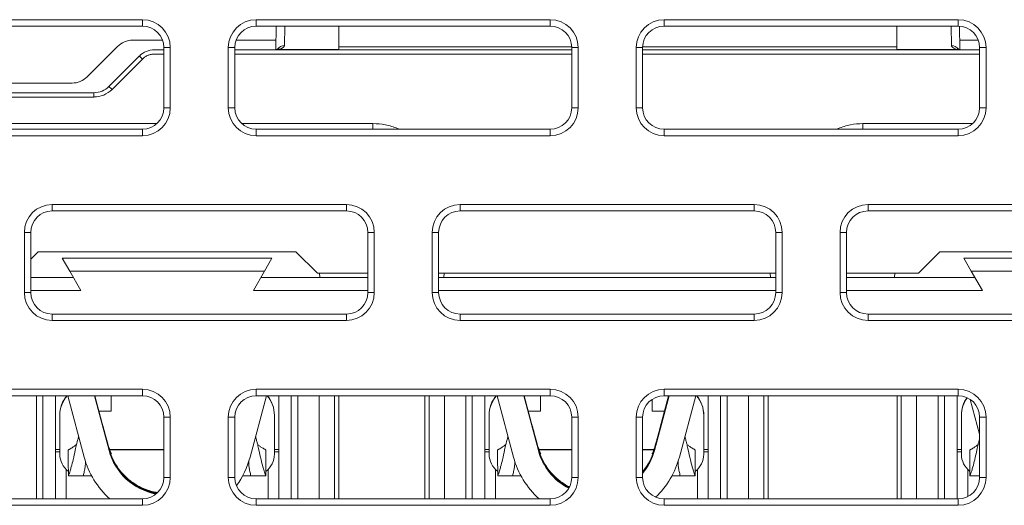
# Model space of a CAD drawing. Header units: millimetres. Extents: x 39 to 1680, y 50 to 804.
# Tile 11 of 68: x 172 to 195, y 684 to 695. Entities that reach past the tile are written whole.
import ezdxf

# ---------------------------------------------------------------- set-up
doc = ezdxf.new("R2010")
doc.units = ezdxf.units.MM
doc.header["$MEASUREMENT"] = 0
doc.layers.get('0').update_dxf_attribs({"lineweight": 25})

msp = doc.modelspace()

# ---------------------------------------------------------------- linework, layer by layer
at = {"color": 0, "linetype": 'Continuous', "lineweight": 0, "extrusion": (0, 1, -2.22045e-16)}
for p, q in [((174.567, 694.901), (167.717, 694.901)), ((174.567, 694.751), (174.567, 694.901)), ((184.067, 694.901), (177.217, 694.901)), ((177.217, 694.751), (177.217, 694.901)), ((184.067, 694.751), (184.067, 694.901)), ((193.567, 694.901), (186.717, 694.901)), ((186.717, 694.751), (186.717, 694.901)), ((193.567, 694.751), (193.567, 694.901)), ((174.567, 694.751), (167.717, 694.751)), ((184.067, 694.751), (177.217, 694.751)), ((177.677, 694.204), (177.686, 694.751)), ((177.875, 694.297), (177.883, 694.751)), ((179.142, 694.211), (179.142, 694.751)), ((193.567, 694.751), (186.717, 694.751)), ((192.142, 694.211), (192.142, 694.751)), ((193.401, 694.751), (193.408, 694.297)), ((193.597, 694.75), (193.607, 694.204)), ((175.035, 694.425), (174.342, 694.425)), ((177.681, 694.425), (176.748, 694.425)), ((194.035, 694.425), (193.603, 694.425)), ((173.988, 694.279), (173.281, 693.572)), ((175.067, 694.201), (174.849, 694.201)), ((175.067, 694.251), (175.217, 694.251)), ((175.067, 692.851), (175.067, 694.251)), ((175.217, 692.851), (175.217, 694.251)), ((176.567, 694.251), (176.567, 692.851)), ((176.717, 694.251), (176.567, 694.251)), ((176.717, 694.251), (176.717, 692.851)), ((184.567, 694.201), (176.717, 694.201)), ((179.142, 694.211), (177.749, 694.211)), ((179.142, 694.271), (184.566, 694.271)), ((179.142, 694.211), (179.142, 694.201)), ((184.567, 692.851), (184.567, 694.251)), ((184.567, 694.251), (184.717, 694.251)), ((184.717, 692.851), (184.717, 694.251)), ((186.067, 694.251), (186.067, 692.851)), ((186.217, 694.251), (186.067, 694.251)), ((186.217, 694.271), (192.142, 694.271)), ((186.217, 694.251), (186.217, 692.851)), ((194.067, 694.201), (186.217, 694.201)), ((193.534, 694.211), (192.142, 694.211)), ((192.142, 694.201), (192.142, 694.211)), ((194.067, 692.851), (194.067, 694.251)), ((194.067, 694.251), (194.217, 694.251)), ((194.217, 692.851), (194.217, 694.251)), ((174.495, 694.054), (173.788, 693.347)), ((174.566, 693.985), (173.859, 693.278)), ((175.067, 694.102), (174.849, 694.102)), ((184.567, 694.102), (176.717, 694.102)), ((194.067, 694.102), (186.217, 694.102)), ((172.927, 693.426), (167.217, 693.426)), ((173.435, 693.201), (167.711, 693.201)), ((173.435, 693.102), (167.711, 693.102)), ((173.435, 693.201), (173.435, 693.102)), ((175.067, 692.851), (175.217, 692.851)), ((176.717, 692.851), (176.567, 692.851)), ((184.567, 692.851), (184.717, 692.851)), ((186.217, 692.851), (186.067, 692.851)), ((194.067, 692.851), (194.217, 692.851)), ((174.906, 692.483), (170.349, 692.483)), ((179.935, 692.483), (176.878, 692.483)), ((179.935, 692.483), (179.935, 692.351)), ((193.906, 692.483), (191.349, 692.483)), ((168.23, 692.351), (174.567, 692.351)), ((168.23, 692.201), (174.567, 692.201)), ((174.567, 692.351), (174.567, 692.201)), ((177.217, 692.351), (184.067, 692.351)), ((177.217, 692.351), (177.217, 692.201)), ((177.217, 692.201), (184.067, 692.201)), ((184.067, 692.351), (184.067, 692.201)), ((186.717, 692.351), (193.567, 692.351)), ((186.717, 692.351), (186.717, 692.201)), ((186.717, 692.201), (193.567, 692.201)), ((193.567, 692.351), (193.567, 692.201)), ((179.317, 690.601), (172.467, 690.601)), ((172.467, 690.451), (172.467, 690.601)), ((179.317, 690.451), (179.317, 690.601)), ((188.817, 690.601), (181.967, 690.601)), ((181.967, 690.451), (181.967, 690.601)), ((188.817, 690.451), (188.817, 690.601)), ((198.317, 690.601), (191.467, 690.601)), ((191.467, 690.451), (191.467, 690.601)), ((179.317, 690.451), (172.467, 690.451)), ((188.817, 690.451), (181.967, 690.451)), ((198.317, 690.451), (191.467, 690.451)), ((171.817, 689.951), (171.817, 688.551)), ((171.967, 689.951), (171.817, 689.951)), ((171.967, 689.951), (171.967, 688.551)), ((179.817, 688.551), (179.817, 689.951)), ((179.817, 689.951), (179.967, 689.951)), ((179.967, 688.551), (179.967, 689.951)), ((181.317, 689.951), (181.317, 688.551)), ((181.467, 689.951), (181.317, 689.951)), ((181.467, 689.951), (181.467, 688.551)), ((189.317, 688.551), (189.317, 689.951)), ((189.317, 689.951), (189.467, 689.951)), ((189.467, 688.551), (189.467, 689.951)), ((190.817, 689.951), (190.817, 688.551)), ((190.967, 689.951), (190.817, 689.951)), ((190.967, 689.951), (190.967, 688.551)), ((171.967, 689.326), (172.142, 689.501)), ((178.142, 689.501), (172.142, 689.501)), ((178.142, 689.501), (178.642, 689.001)), ((192.642, 689.001), (193.142, 689.501)), ((198.817, 689.501), (193.142, 689.501)), ((177.584, 689.351), (172.699, 689.351)), ((172.699, 689.351), (172.873, 689.051)), ((177.411, 689.051), (177.584, 689.351)), ((198.584, 689.351), (193.699, 689.351)), ((193.699, 689.351), (193.873, 689.051)), ((172.873, 689.051), (177.411, 689.051)), ((172.873, 689.051), (173.132, 688.601)), ((177.151, 688.601), (177.411, 689.051)), ((178.642, 689.001), (179.817, 689.001)), ((178.697, 688.901), (178.692, 689.001)), ((181.467, 689.001), (189.317, 689.001)), ((181.586, 688.901), (181.592, 689.001)), ((189.197, 688.901), (189.192, 689.001)), ((190.967, 689.001), (192.642, 689.001)), ((192.086, 688.901), (192.092, 689.001)), ((193.873, 689.051), (198.411, 689.051)), ((193.873, 689.051), (194.132, 688.601)), ((172.959, 688.901), (171.967, 688.901)), ((179.817, 688.901), (177.324, 688.901)), ((189.317, 688.901), (181.467, 688.901)), ((193.959, 688.901), (190.967, 688.901)), ((171.967, 688.551), (171.817, 688.551)), ((171.967, 688.601), (173.132, 688.601)), ((177.151, 688.601), (179.817, 688.601)), ((179.817, 688.551), (179.967, 688.551)), ((181.467, 688.551), (181.317, 688.551)), ((181.467, 688.601), (189.317, 688.601)), ((189.317, 688.551), (189.467, 688.551)), ((190.967, 688.551), (190.817, 688.551)), ((190.967, 688.601), (194.132, 688.601)), ((172.467, 688.051), (179.317, 688.051)), ((172.467, 688.051), (172.467, 687.901)), ((179.317, 688.051), (179.317, 687.901)), ((181.967, 688.051), (188.817, 688.051)), ((181.967, 688.051), (181.967, 687.901)), ((188.817, 688.051), (188.817, 687.901)), ((191.467, 688.051), (198.317, 688.051)), ((191.467, 688.051), (191.467, 687.901)), ((172.467, 687.901), (179.317, 687.901)), ((181.967, 687.901), (188.817, 687.901)), ((191.467, 687.901), (198.317, 687.901)), ((174.567, 686.301), (168.23, 686.301)), ((174.567, 686.151), (174.567, 686.301)), ((184.067, 686.301), (177.217, 686.301)), ((177.217, 686.151), (177.217, 686.301)), ((184.067, 686.151), (184.067, 686.301)), ((193.567, 686.301), (186.717, 686.301)), ((186.717, 686.151), (186.717, 686.301)), ((193.567, 686.151), (193.567, 686.301)), ((174.567, 686.151), (168.23, 686.151)), ((172.1, 683.751), (172.1, 686.151)), ((172.249, 683.751), (172.249, 686.151)), ((172.542, 683.751), (172.542, 686.151)), ((172.827, 686.151), (173.21, 684.721)), ((173.789, 684.877), (173.448, 686.151)), ((173.664, 685.384), (173.459, 686.151)), ((173.842, 685.793), (173.842, 686.151)), ((177.074, 684.721), (177.457, 686.151)), ((184.067, 686.151), (177.217, 686.151)), ((177.742, 683.751), (177.742, 686.151)), ((178.035, 686.151), (178.035, 683.751)), ((178.183, 686.151), (178.183, 683.751)), ((178.683, 683.751), (178.683, 686.151)), ((179.042, 683.751), (179.042, 686.151)), ((179.138, 683.751), (179.138, 686.151)), ((181.146, 686.151), (181.146, 683.751)), ((181.242, 686.151), (181.242, 683.751)), ((181.6, 686.151), (181.6, 683.751)), ((182.1, 683.751), (182.1, 686.151)), ((182.249, 683.751), (182.249, 686.151)), ((182.542, 683.751), (182.542, 686.151)), ((182.827, 686.151), (183.21, 684.721)), ((183.789, 684.877), (183.448, 686.151)), ((183.664, 685.384), (183.459, 686.151)), ((183.842, 685.793), (183.842, 686.151)), ((186.442, 686.068), (186.442, 685.793)), ((186.835, 686.151), (186.494, 684.877)), ((186.824, 686.151), (186.619, 685.384)), ((193.567, 686.151), (186.717, 686.151)), ((187.074, 684.721), (187.457, 686.151)), ((187.742, 686.151), (187.742, 683.751)), ((188.035, 686.151), (188.035, 683.751)), ((188.183, 686.151), (188.183, 683.751)), ((188.683, 683.751), (188.683, 686.151)), ((189.042, 683.751), (189.042, 686.151)), ((189.138, 683.751), (189.138, 686.151)), ((192.146, 686.151), (192.146, 683.751)), ((192.242, 686.151), (192.242, 683.751)), ((192.6, 686.151), (192.6, 683.751)), ((193.1, 683.751), (193.1, 686.151)), ((193.249, 683.751), (193.249, 686.151)), ((193.542, 686.151), (193.542, 683.751)), ((193.85, 686.062), (194.067, 685.255)), ((176.748, 685.826), (176.724, 685.733)), ((172.642, 685.701), (172.642, 685.69)), ((172.642, 685.69), (172.642, 684.79)), ((175.067, 685.651), (175.217, 685.651)), ((175.067, 684.251), (175.067, 685.651)), ((175.217, 684.251), (175.217, 685.651)), ((176.567, 685.651), (176.567, 684.251)), ((176.717, 685.651), (176.567, 685.651)), ((176.717, 685.651), (176.717, 684.251)), ((177.642, 685.69), (177.642, 685.701)), ((177.642, 685.69), (177.642, 684.79)), ((182.642, 685.701), (182.642, 685.69)), ((182.642, 685.69), (182.642, 684.79)), ((184.567, 684.251), (184.567, 685.651)), ((184.567, 685.651), (184.717, 685.651)), ((184.717, 684.251), (184.717, 685.651)), ((186.067, 685.651), (186.067, 684.251)), ((186.217, 685.651), (186.067, 685.651)), ((186.217, 685.651), (186.217, 684.251)), ((187.642, 685.69), (187.642, 685.701)), ((187.642, 685.69), (187.642, 684.79)), ((193.642, 685.701), (193.642, 685.69)), ((193.642, 685.69), (193.642, 684.79)), ((194.067, 684.251), (194.067, 685.651)), ((194.067, 685.651), (194.217, 685.651)), ((194.217, 684.251), (194.217, 685.651)), ((173.789, 684.909), (173.642, 685.46)), ((173.642, 685.459), (173.642, 685.46)), ((173.642, 685.459), (173.789, 684.907)), ((173.789, 684.902), (173.642, 685.454)), ((173.642, 685.452), (173.642, 685.454)), ((173.642, 685.452), (173.789, 684.901)), ((173.642, 685.446), (173.642, 685.447)), ((173.789, 684.896), (173.642, 685.447)), ((173.642, 685.446), (173.789, 684.895)), ((173.642, 685.439), (173.642, 685.441)), ((173.789, 684.889), (173.642, 685.441)), ((173.642, 685.439), (173.789, 684.888)), ((173.642, 685.433), (173.642, 685.434)), ((173.789, 684.883), (173.642, 685.434)), ((173.642, 685.433), (173.789, 684.882)), ((183.789, 684.909), (183.642, 685.46)), ((183.642, 685.459), (183.642, 685.46)), ((183.642, 685.459), (183.789, 684.907)), ((183.789, 684.902), (183.642, 685.454)), ((183.642, 685.452), (183.642, 685.454)), ((183.642, 685.452), (183.789, 684.901)), ((183.642, 685.446), (183.642, 685.447)), ((183.789, 684.896), (183.642, 685.447)), ((183.642, 685.446), (183.789, 684.895)), ((183.642, 685.439), (183.642, 685.441)), ((183.789, 684.889), (183.642, 685.441)), ((183.642, 685.439), (183.789, 684.888)), ((183.642, 685.433), (183.642, 685.434)), ((183.789, 684.883), (183.642, 685.434)), ((183.642, 685.433), (183.789, 684.882)), ((186.642, 685.46), (186.494, 684.909)), ((186.494, 684.907), (186.642, 685.459)), ((186.642, 685.454), (186.494, 684.902)), ((186.494, 684.901), (186.642, 685.452)), ((186.642, 685.447), (186.494, 684.896)), ((186.494, 684.895), (186.642, 685.446)), ((186.642, 685.441), (186.494, 684.889)), ((186.494, 684.888), (186.642, 685.439)), ((186.642, 685.434), (186.494, 684.883)), ((186.494, 684.882), (186.642, 685.433)), ((186.642, 685.46), (186.642, 685.459)), ((186.642, 685.454), (186.642, 685.452)), ((186.642, 685.447), (186.642, 685.446)), ((186.642, 685.441), (186.642, 685.439)), ((186.642, 685.434), (186.642, 685.433)), ((172.542, 684.901), (172.642, 684.901)), ((172.542, 684.844), (172.642, 684.844)), ((173.79, 684.916), (173.789, 684.909)), ((173.789, 684.907), (173.789, 684.902)), ((173.789, 684.901), (173.789, 684.896)), ((173.789, 684.895), (173.789, 684.889)), ((173.789, 684.888), (173.789, 684.883)), ((173.789, 684.882), (173.789, 684.877)), ((173.801, 684.901), (175.067, 684.901)), ((174.547, 684.894), (174.547, 684.901)), ((177.642, 684.901), (177.742, 684.901)), ((177.642, 684.844), (177.742, 684.844)), ((182.542, 684.901), (182.642, 684.901)), ((182.542, 684.844), (182.642, 684.844)), ((183.79, 684.916), (183.789, 684.909)), ((183.789, 684.907), (183.789, 684.902)), ((183.789, 684.901), (183.789, 684.896)), ((183.789, 684.895), (183.789, 684.889)), ((183.789, 684.888), (183.789, 684.883)), ((183.789, 684.882), (183.789, 684.877)), ((183.801, 684.901), (184.567, 684.901)), ((184.547, 684.894), (184.547, 684.901)), ((186.217, 684.901), (186.482, 684.901)), ((186.494, 684.909), (186.494, 684.916)), ((186.494, 684.902), (186.494, 684.907)), ((186.494, 684.896), (186.494, 684.901)), ((186.494, 684.889), (186.494, 684.895)), ((186.494, 684.883), (186.494, 684.888)), ((186.494, 684.877), (186.494, 684.882)), ((187.642, 684.901), (187.742, 684.901)), ((187.642, 684.844), (187.742, 684.844)), ((193.542, 684.901), (193.642, 684.901)), ((193.542, 684.844), (193.642, 684.844)), ((172.792, 683.751), (172.792, 684.433)), ((177.492, 684.433), (177.492, 683.751)), ((182.792, 683.751), (182.792, 684.433)), ((187.492, 684.433), (187.492, 683.751)), ((193.792, 683.804), (193.792, 684.433)), ((172.886, 684.29), (173.142, 684.29)), ((173.142, 684.29), (173.201, 684.29)), ((173.201, 684.29), (173.381, 684.29)), ((175.067, 684.251), (175.217, 684.251)), ((176.717, 684.251), (176.567, 684.251)), ((177.083, 684.29), (177.142, 684.29)), ((177.142, 684.29), (177.397, 684.29)), ((182.886, 684.29), (183.142, 684.29)), ((183.142, 684.29), (183.201, 684.29)), ((183.201, 684.29), (183.381, 684.29)), ((184.567, 684.251), (184.717, 684.251)), ((186.217, 684.251), (186.067, 684.251)), ((187.083, 684.29), (187.142, 684.29)), ((187.142, 684.29), (187.397, 684.29)), ((193.886, 684.29), (194.067, 684.29)), ((194.067, 684.251), (194.217, 684.251)), ((168.23, 683.751), (174.567, 683.751)), ((174.567, 683.751), (174.567, 683.601)), ((177.217, 683.751), (184.067, 683.751)), ((177.217, 683.751), (177.217, 683.601)), ((184.067, 683.751), (184.067, 683.601)), ((186.717, 683.751), (193.567, 683.751)), ((186.717, 683.751), (186.717, 683.601)), ((193.567, 683.751), (193.567, 683.601)), ((168.23, 683.601), (174.567, 683.601)), ((177.217, 683.601), (184.067, 683.601)), ((186.717, 683.601), (193.567, 683.601))]:
    msp.add_line(p, q, dxfattribs=at)
at = {"color": 0, "linetype": 'Continuous', "lineweight": 0}
for centre, radius, start, end in [((174.567, 694.251), 0.65, 0, 90), ((177.217, 694.251), 0.65, 90, 180), ((184.067, 694.251), 0.65, 0, 90), ((186.717, 694.251), 0.65, 90, 180), ((193.567, 694.251), 0.65, 0, 90), ((174.567, 694.251), 0.5, 0, 90), ((177.217, 694.251), 0.5, 90, 180), ((184.067, 694.251), 0.5, 0, 90), ((186.717, 694.251), 0.5, 90, 180), ((193.567, 694.251), 0.5, 0, 90), ((174.567, 692.851), 0.65, 270, 360), ((174.567, 692.851), 0.5, 270, 0), ((177.217, 692.851), 0.65, 180, 270), ((177.217, 692.851), 0.5, 180, 270), ((184.067, 692.851), 0.65, 270, 360), ((184.067, 692.851), 0.5, 270, 0), ((186.717, 692.851), 0.65, 180, 270), ((186.717, 692.851), 0.5, 180, 270), ((193.567, 692.851), 0.65, 270, 0), ((193.567, 692.851), 0.5, 270, 0), ((172.467, 689.951), 0.65, 90, 180), ((179.317, 689.951), 0.65, 0, 90), ((181.967, 689.951), 0.65, 90, 180), ((188.817, 689.951), 0.65, 0, 90), ((191.467, 689.951), 0.65, 90, 180), ((172.467, 689.951), 0.5, 90, 180), ((179.317, 689.951), 0.5, 0, 90), ((181.967, 689.951), 0.5, 90, 180), ((188.817, 689.951), 0.5, 0, 90), ((191.467, 689.951), 0.5, 90, 180), ((172.467, 688.551), 0.65, 180, 270), ((172.467, 688.551), 0.5, 180, 270), ((179.317, 688.551), 0.65, 270, 360), ((179.317, 688.551), 0.5, 270, 0), ((181.967, 688.551), 0.65, 180, 270), ((181.967, 688.551), 0.5, 180, 270), ((188.817, 688.551), 0.65, 270, 0), ((188.817, 688.551), 0.5, 270, 0), ((191.467, 688.551), 0.65, 180, 270), ((191.467, 688.551), 0.5, 180, 270), ((174.567, 685.651), 0.65, 0, 90), ((177.217, 685.651), 0.65, 90, 180), ((184.067, 685.651), 0.65, 0, 90), ((186.717, 685.651), 0.65, 90, 180), ((193.567, 685.651), 0.65, 0, 90), ((174.567, 685.651), 0.5, 0, 90), ((177.217, 685.651), 0.5, 90, 180), ((184.067, 685.651), 0.5, 0, 90), ((186.717, 685.651), 0.5, 90, 180), ((193.567, 685.651), 0.5, 0, 90), ((174.567, 684.251), 0.65, 270, 360), ((174.567, 684.251), 0.5, 270, 0), ((177.217, 684.251), 0.65, 180, 270), ((177.217, 684.251), 0.5, 180, 270), ((184.067, 684.251), 0.65, 270, 360), ((184.067, 684.251), 0.5, 270, 0), ((186.717, 684.251), 0.65, 180, 270), ((186.717, 684.251), 0.5, 180, 270), ((193.567, 684.251), 0.5, 270, 0), ((193.567, 684.251), 0.65, 270, 0)]:
    msp.add_arc(centre, radius, start, end, dxfattribs=at)
at = {"color": 0, "linetype": 'Continuous', "lineweight": 0, "extrusion": (1.2326e-32, -2.22045e-16, -1)}
msp.add_ellipse((174.295, 694.039), major_axis=(0.406, 0.168), ratio=0.856989, start_param=-2.021073, end_param=-1.120694, dxfattribs=at)
at = {"color": 0, "linetype": 'Continuous', "lineweight": 0}
for centre, major_axis, ratio, start_param, end_param in [((174.849, 693.701), (-0.5, 0), 0.999903, -1.570788, -0.785337), ((177.749, 694.016), (-0.059, 0.191), 0.81622, -0.36459, -0.000024), ((177.225, 694.292), (0.65, 0.006), 0.221654, -0.634221, -0.004803), ((193.408, 694.102), (-0.2, -0.003), 0.978543, -2.547906, -1.587765), ((174.566, 693.984), (-0.0707, 0.0707), 0.012342, -1.558455, 0), ((172.974, 693.812), (0.406, 0.168), 0.856989, -2.020899, -1.12052), ((173.859, 693.276), (-0.0707, 0.0707), 0.012342, -1.558455, 0), ((173.342, 685.69), (-0.7, 0), 0.999979, -0.718856, 0), ((176.942, 685.69), (0.7, 0), 0.999979, 0, 0.718856), ((183.342, 685.69), (-0.7, 0), 0.999979, -0.718856, 0), ((186.942, 685.69), (0.7, 0), 0.999979, 0, 0.718856), ((194.342, 685.69), (-0.7, 0), 0.999979, -0.633457, 0), ((173.142, 684.79), (-0.5, 0), 0.999979, 0, 0.926916), ((175.142, 685.27), (-1.4, 0), 0.999979, 0.261799, 1.405801), ((175.142, 685.263), (-1.4, 0), 0.999979, 0.261799, 1.40159), ((175.142, 685.257), (-1.4, 0), 0.999979, 0.261799, 1.397278), ((175.142, 685.25), (-1.4, 0), 0.999979, 0.261799, 1.392862), ((175.142, 685.244), (-1.4, 0), 0.999979, 0.261799, 1.38834), ((174.547, 684.644), (-0.25, 0), 0.999979, -1.570796, -1.494814), ((177.142, 684.79), (0.5, 0), 0.999979, -0.926916, 0), ((183.142, 684.79), (-0.5, 0), 0.999979, 0, 0.926916), ((185.142, 685.27), (-1.4, 0), 0.999979, 0.261799, 1.103008), ((185.142, 685.263), (-1.4, 0), 0.999979, 0.261799, 1.100865), ((185.142, 685.257), (-1.4, 0), 0.999979, 0.261799, 1.098675), ((185.142, 685.25), (-1.4, 0), 0.999979, 0.261799, 1.096439), ((185.142, 685.244), (-1.4, 0), 0.999979, 0.261799, 1.094156), ((184.547, 684.644), (-0.25, 0), 0.999979, -1.570796, -1.494814), ((185.142, 685.27), (1.4, 0), 0.999979, -0.695302, -0.261799), ((185.142, 685.263), (1.4, 0), 0.999979, -0.695302, -0.261799), ((185.142, 685.257), (1.4, 0), 0.999979, -0.695302, -0.261799), ((185.142, 685.25), (1.4, 0), 0.999979, -0.695302, -0.261799), ((185.142, 685.244), (1.4, 0), 0.999979, -0.695302, -0.261799), ((187.142, 684.79), (0.5, 0), 0.999979, -0.926916, 0), ((194.142, 684.79), (-0.5, 0), 0.999979, 0, 0.926916), ((175.142, 685.239), (-2, 0), 0.999979, 0.261799, 0.839216), ((175.142, 685.239), (2, 0), 0.999979, -0.631903, -0.261799), ((185.142, 685.239), (-2, 0), 0.999979, 0.261799, 0.839216), ((185.142, 685.239), (2, 0), 0.999979, -0.809821, -0.261799)]:
    msp.add_ellipse(centre, major_axis=major_axis, ratio=ratio, start_param=start_param, end_param=end_param, dxfattribs=at)
at = {"color": 0, "linetype": 'Continuous', "lineweight": 0, "extrusion": (1.54074e-33, -2.22045e-16, -1)}
msp.add_ellipse((177.875, 694.102), major_axis=(0.2, -0.003), ratio=0.978543, start_param=-2.547999, end_param=-1.587875, dxfattribs=at)
at = {"color": 0, "linetype": 'Continuous', "lineweight": 0, "extrusion": (2.46519e-32, -2.22045e-16, -1)}
msp.add_ellipse((193.534, 694.016), major_axis=(0.059, 0.191), ratio=0.816221, start_param=-0.364588, end_param=-0.000006, dxfattribs=at)
at = {"color": 0, "linetype": 'Continuous', "lineweight": 0, "extrusion": (0, -2.22045e-16, -1)}
for centre, major_axis, ratio, start_param, end_param in [((173.435, 693.701), (-0.5, 0), 0.999781, -2.356351, -1.570856), ((173.342, 685.701), (-0.7, 0), 0.999979, 0, 0.698271), ((194.342, 685.701), (-0.7, 0), 0.999979, 0, 0.61896), ((173.342, 685.793), (0.5, 0), 0.006436, 0, 1.12891), ((183.342, 685.793), (0.5, 0), 0.006436, 0, 1.12891), ((186.942, 685.793), (-0.5, 0), 0.006436, -1.12891, 0), ((175.142, 685.271), (-1.4, 0), 0.999979, -1.406631, -0.261966), ((175.142, 685.258), (-1.4, 0), 0.999979, -1.398148, -0.261799), ((175.142, 685.252), (-1.4, 0), 0.999979, -1.393753, -0.261799), ((175.142, 685.239), (-1.4, 0), 0.999979, -1.384645, -0.261799), ((174.142, 684.894), (0.405, 0), 0.006436, 0, 2.555339), ((173.737, 684.696), (0.25, 0), 0.999979, -0.961052, -0.904133), ((174.547, 684.696), (0.25, 0), 0.999979, -2.23746, -2.180541), ((185.142, 685.271), (-1.4, 0), 0.999979, -1.10343, -0.261966), ((185.142, 685.258), (-1.4, 0), 0.999979, -1.099117, -0.261799), ((185.142, 685.252), (-1.4, 0), 0.999979, -1.09689, -0.261799), ((185.142, 685.245), (-1.4, 0), 0.999979, -1.094616, -0.261799), ((185.142, 685.239), (-1.4, 0), 0.999979, -1.092296, -0.261799), ((183.737, 684.696), (0.25, 0), 0.999979, -0.961052, -0.904133), ((184.547, 684.696), (0.25, 0), 0.999979, -2.23746, -2.180541), ((185.142, 685.271), (1.4, 0), 0.999979, 0.261966, 0.695302), ((185.142, 685.258), (1.4, 0), 0.999979, 0.261799, 0.695302), ((186.142, 684.894), (-0.405, 0), 0.006436, -2.555339, -1.757044), ((185.142, 685.252), (1.4, 0), 0.999979, 0.261799, 0.695302), ((186.547, 684.696), (0.25, 0), 0.999979, -2.23746, -2.180541)]:
    msp.add_ellipse(centre, major_axis=major_axis, ratio=ratio, start_param=start_param, end_param=end_param, dxfattribs=at)
at = {"color": 0, "linetype": 'Continuous', "lineweight": 0, "extrusion": (1.12104e-44, -2.22045e-16, -1)}
msp.add_ellipse((173.435, 693.702), major_axis=(-0.6, 0), ratio=0.999848, start_param=-2.356335, end_param=-1.570763, dxfattribs=at)
at = {"color": 0, "linetype": 'Continuous', "lineweight": 0, "extrusion": (5.87747e-39, -2.22045e-16, -1)}
msp.add_ellipse((191.349, 692.501), major_axis=(0, -1), ratio=0, start_param=-1.553363, end_param=-1.420247, dxfattribs=at)
at = {"color": 0, "linetype": 'Continuous', "lineweight": 0, "extrusion": (7.17465e-43, -2.22045e-16, -1)}
for centre, major_axis, start_param, end_param in [((176.942, 685.701), (0.7, 0), -0.698271, 0), ((183.342, 685.701), (-0.7, 0), 0, 0.698271), ((186.942, 685.701), (0.7, 0), -0.698271, 0), ((185.142, 685.265), (-1.4, 0), -1.101297, -0.261799)]:
    msp.add_ellipse(centre, major_axis=major_axis, ratio=0.999979, start_param=start_param, end_param=end_param, dxfattribs=at)
at = {"color": 0, "linetype": 'Continuous', "lineweight": 0, "extrusion": (3.58732e-43, -2.22045e-16, -1)}
for centre, major_axis, start_param, end_param in [((175.142, 685.265), (-1.4, 0), -1.40244, -0.261799), ((185.142, 685.265), (1.4, 0), 0.261799, 0.695302), ((185.142, 685.239), (1.4, 0), 0.261799, 0.695302)]:
    msp.add_ellipse(centre, major_axis=major_axis, ratio=0.999979, start_param=start_param, end_param=end_param, dxfattribs=at)
at = {"color": 0, "linetype": 'Continuous', "lineweight": 0, "extrusion": (1.79366e-43, -2.22045e-16, -1)}
msp.add_ellipse((175.142, 685.245), major_axis=(-1.4, 0), ratio=0.999979, start_param=-1.389253, end_param=-0.261799, dxfattribs=at)
at = {"color": 0, "linetype": 'Continuous', "lineweight": 0, "extrusion": (-3.58732e-43, -2.22045e-16, -1)}
for centre, major_axis, ratio, start_param, end_param in [((184.142, 684.894), (0.405, 0), 0.006436, 0, 2.555339), ((185.142, 685.245), (1.4, 0), 0.999979, 0.261799, 0.695302)]:
    msp.add_ellipse(centre, major_axis=major_axis, ratio=ratio, start_param=start_param, end_param=end_param, dxfattribs=at)
at = {"color": 0, "linetype": 'Continuous', "lineweight": 0}
for points, knots in [([(177.622, 694.201), (177.635, 694.201), (177.648, 694.201), (177.659, 694.201), (177.671, 694.202), (177.683, 694.202), (177.693, 694.203), (177.704, 694.204), (177.714, 694.205), (177.723, 694.207), (177.732, 694.208), (177.741, 694.21), (177.749, 694.211)], [0, 0, 0, 0, 0.25, 0.25, 0.25, 0.5, 0.5, 0.5, 0.75, 0.75, 0.75, 1, 1, 1, 1]), ([(177.622, 694.201), (177.634, 694.201), (177.645, 694.201), (177.664, 694.202), (177.672, 694.203), (177.684, 694.205), (177.688, 694.206), (177.69, 694.207)], [0, 0, 0, 0, 0.0556084, 0.0556084, 0.1074801, 0.1074801, 0.1621535, 0.1621535, 0.1621535, 0.1621535]), ([(177.69, 694.207), (177.701, 694.21), (177.71, 694.213), (177.723, 694.219), (177.727, 694.221), (177.73, 694.222), (177.731, 694.223), (177.731, 694.223)], [0.0000177, 0.0000177, 0.0000177, 0.0000177, 0.076407, 0.076407, 0.1460705, 0.1460705, 0.1750086, 0.1750086, 0.1750086, 0.1750086]), ([(193.408, 694.297), (193.409, 694.287), (193.419, 694.266), (193.461, 694.238), (193.507, 694.22), (193.534, 694.211)], [0.0000001, 0.0000001, 0.0000001, 0.0000001, 0.3333333, 0.6666667, 0.9999978, 0.9999978, 0.9999978, 0.9999978]), ([(193.534, 694.211), (193.542, 694.21), (193.551, 694.208), (193.56, 694.207), (193.562, 694.206), (193.563, 694.206), (193.564, 694.206), (193.572, 694.205), (193.581, 694.204), (193.59, 694.203), (193.594, 694.203), (193.597, 694.203), (193.601, 694.202), (193.608, 694.202), (193.616, 694.202), (193.624, 694.201), (193.63, 694.201), (193.637, 694.201), (193.644, 694.201), (193.65, 694.201), (193.656, 694.201), (193.662, 694.201)], [0, 0, 0, 0, 0.25, 0.25, 0.25, 0.2836695, 0.2836695, 0.2836695, 0.5, 0.5, 0.5, 0.5836296, 0.5836296, 0.5836296, 0.75, 0.75, 0.75, 0.8834615, 0.8834615, 0.8834615, 0.9999937, 0.9999937, 0.9999937, 0.9999937]), ([(193.553, 694.223), (193.553, 694.223), (193.554, 694.222), (193.562, 694.218), (193.571, 694.214), (193.586, 694.209), (193.59, 694.208), (193.594, 694.207)], [0.2835382, 0.2835382, 0.2835382, 0.2835382, 0.3378714, 0.3378714, 0.4322539, 0.4322539, 0.4582355, 0.4582355, 0.4582355, 0.4582355]), ([(193.594, 694.207), (193.596, 694.206), (193.602, 694.204), (193.62, 694.202), (193.632, 694.201), (193.651, 694.201), (193.657, 694.201), (193.662, 694.201)], [0, 0, 0, 0, 0.0694227, 0.0694227, 0.1383642, 0.1383642, 0.161982, 0.161982, 0.161982, 0.161982]), ([(174.849, 694.102), (174.821, 694.102), (174.794, 694.099), (174.769, 694.094), (174.744, 694.089), (174.72, 694.082), (174.698, 694.073), (174.675, 694.064), (174.653, 694.052), (174.631, 694.038), (174.609, 694.024), (174.587, 694.006), (174.566, 693.985)], [0, 0, 0, 0, 0.25, 0.25, 0.25, 0.5, 0.5, 0.5, 0.75, 0.75, 0.75, 1, 1, 1, 1]), ([(180.551, 692.351), (180.537, 692.357), (180.432, 692.402), (180.228, 692.464), (180.034, 692.483), (179.935, 692.483)], [0.459982, 0.459982, 0.459982, 0.459982, 0.5, 0.75, 1, 1, 1, 1]), ([(191.349, 692.483), (191.25, 692.483), (191.056, 692.464), (190.851, 692.402), (190.747, 692.357), (190.732, 692.351)], [0, 0, 0, 0, 0.25, 0.5, 0.540018, 0.540018, 0.540018, 0.540018]), ([(173.664, 685.384), (173.675, 685.345), (173.685, 685.307), (173.7, 685.25), (173.705, 685.231), (173.711, 685.209), (173.724, 685.162), (173.726, 685.155), (173.726, 685.155), (173.726, 685.153)], [-0.03065149, -0.03065149, -0.03065149, -0.03065149, -0.01140932, -0.01140932, -0.00191727, -0.00191727, 0, 0, 0.00023984, 0.00023984, 0.00023984, 0.00023984]), ([(183.664, 685.384), (183.675, 685.345), (183.685, 685.307), (183.7, 685.25), (183.705, 685.231), (183.711, 685.209), (183.724, 685.162), (183.726, 685.155), (183.726, 685.155), (183.726, 685.153)], [-0.03065149, -0.03065149, -0.03065149, -0.03065149, -0.01140932, -0.01140932, -0.00191727, -0.00191727, 0, 0, 0.00023984, 0.00023984, 0.00023984, 0.00023984]), ([(186.619, 685.384), (186.609, 685.345), (186.598, 685.307), (186.583, 685.25), (186.578, 685.231), (186.572, 685.208), (186.56, 685.162), (186.558, 685.155), (186.558, 685.155), (186.557, 685.153)], [0.000001, 0.000001, 0.000001, 0.000001, 0.01193806, 0.01193806, 0.01778427, 0.01778427, 0.01896526, 0.01896526, 0.01911401, 0.01911401, 0.01911401, 0.01911401]), ([(172.839, 684.89), (172.839, 684.89), (172.839, 684.89), (172.842, 684.892), (172.847, 684.894), (172.856, 684.898), (172.861, 684.901), (172.874, 684.908), (172.882, 684.912), (172.896, 684.92), (172.902, 684.923), (172.92, 684.934), (172.936, 684.944), (172.965, 684.965), (172.975, 684.972), (172.994, 684.986), (173.003, 684.993), (173.019, 685.006), (173.026, 685.011), (173.033, 685.017)], [-0.24786873, -0.24786873, -0.24786873, -0.24786873, -0.24547067, -0.24547067, -0.23946648, -0.23946648, -0.23373616, -0.23373616, -0.22476085, -0.22476085, -0.21947369, -0.21947369, -0.20689036, -0.20689036, -0.20046727, -0.20046727, -0.19457951, -0.19457951, -0.18990737, -0.18990737, -0.18990737, -0.18990737]), ([(172.842, 684.29), (172.842, 684.29), (172.844, 684.294), (172.852, 684.315), (172.859, 684.334), (172.87, 684.366), (172.876, 684.383), (172.892, 684.429), (172.901, 684.461), (172.926, 684.551), (172.941, 684.609), (172.971, 684.737), (172.987, 684.816), (173.013, 684.93), (173.022, 684.973), (173.038, 685.04), (173.044, 685.065), (173.058, 685.118), (173.067, 685.145), (173.077, 685.182), (173.079, 685.192), (173.081, 685.201)], [0.0004558, 0.0004558, 0.0004558, 0.0004558, 0.0146089, 0.0146089, 0.0338364, 0.0338364, 0.0506887, 0.0506887, 0.0746744, 0.0746744, 0.1130881, 0.1130881, 0.1726631, 0.1726631, 0.2113719, 0.2113719, 0.2378702, 0.2378702, 0.2727848, 0.2727848, 0.289285, 0.289285, 0.289285, 0.289285]), ([(173.726, 685.153), (173.726, 685.153), (173.727, 685.152), (173.727, 685.151), (173.734, 685.125), (173.74, 685.1), (173.747, 685.075), (173.754, 685.048), (173.761, 685.022), (173.768, 684.995), (173.776, 684.969), (173.783, 684.942), (173.79, 684.916)], [0, 0, 0, 0, 0.0107171, 0.0107171, 0.0107171, 0.3333333, 0.3333333, 0.3333333, 0.6666667, 0.6666667, 0.6666667, 0.9999991, 0.9999991, 0.9999991, 0.9999991]), ([(177.442, 684.29), (177.442, 684.289), (177.44, 684.294), (177.431, 684.315), (177.424, 684.334), (177.413, 684.366), (177.407, 684.383), (177.392, 684.429), (177.382, 684.461), (177.357, 684.551), (177.343, 684.609), (177.313, 684.737), (177.296, 684.816), (177.271, 684.93), (177.261, 684.973), (177.245, 685.04), (177.239, 685.065), (177.225, 685.118), (177.217, 685.145), (177.207, 685.182), (177.204, 685.192), (177.202, 685.201)], [0.000001, 0.000001, 0.000001, 0.000001, 0.0146089, 0.0146089, 0.0338364, 0.0338364, 0.0506887, 0.0506887, 0.0746744, 0.0746744, 0.113088, 0.113088, 0.1726629, 0.1726629, 0.2113714, 0.2113714, 0.2378697, 0.2378697, 0.2727841, 0.2727841, 0.2892841, 0.2892841, 0.2892841, 0.2892841]), ([(177.251, 685.017), (177.267, 685.004), (177.283, 684.991), (177.309, 684.971), (177.319, 684.964), (177.348, 684.943), (177.364, 684.934), (177.388, 684.92), (177.398, 684.914), (177.414, 684.905), (177.421, 684.902), (177.431, 684.896), (177.439, 684.893), (177.444, 684.891), (177.444, 684.89), (177.444, 684.89)], [0.15643632, 0.15643632, 0.15643632, 0.15643632, 0.16572082, 0.16572082, 0.17126431, 0.17126431, 0.18218124, 0.18218124, 0.19130242, 0.19130242, 0.19727923, 0.19727923, 0.20229732, 0.20229732, 0.2044441, 0.2044441, 0.2044441, 0.2044441]), ([(182.839, 684.89), (182.839, 684.89), (182.839, 684.89), (182.842, 684.892), (182.847, 684.894), (182.856, 684.898), (182.861, 684.901), (182.874, 684.908), (182.882, 684.912), (182.896, 684.92), (182.902, 684.923), (182.92, 684.934), (182.936, 684.944), (182.965, 684.965), (182.975, 684.972), (182.994, 684.986), (183.003, 684.993), (183.019, 685.006), (183.026, 685.011), (183.033, 685.017)], [-0.24786873, -0.24786873, -0.24786873, -0.24786873, -0.24547067, -0.24547067, -0.23946648, -0.23946648, -0.23373616, -0.23373616, -0.22476085, -0.22476085, -0.21947369, -0.21947369, -0.20689036, -0.20689036, -0.20046727, -0.20046727, -0.19457951, -0.19457951, -0.18990737, -0.18990737, -0.18990737, -0.18990737]), ([(182.842, 684.29), (182.842, 684.29), (182.844, 684.294), (182.852, 684.315), (182.859, 684.334), (182.87, 684.366), (182.876, 684.383), (182.892, 684.429), (182.901, 684.461), (182.926, 684.551), (182.941, 684.609), (182.971, 684.737), (182.987, 684.816), (183.013, 684.93), (183.022, 684.973), (183.038, 685.04), (183.044, 685.065), (183.058, 685.118), (183.067, 685.145), (183.077, 685.182), (183.079, 685.192), (183.081, 685.201)], [0.0004558, 0.0004558, 0.0004558, 0.0004558, 0.0146089, 0.0146089, 0.0338364, 0.0338364, 0.0506887, 0.0506887, 0.0746744, 0.0746744, 0.1130881, 0.1130881, 0.1726631, 0.1726631, 0.2113719, 0.2113719, 0.2378702, 0.2378702, 0.2727848, 0.2727848, 0.289285, 0.289285, 0.289285, 0.289285]), ([(183.726, 685.153), (183.726, 685.153), (183.727, 685.152), (183.727, 685.151), (183.734, 685.125), (183.74, 685.1), (183.747, 685.075), (183.754, 685.048), (183.761, 685.022), (183.768, 684.995), (183.776, 684.969), (183.783, 684.942), (183.79, 684.916)], [0, 0, 0, 0, 0.0107171, 0.0107171, 0.0107171, 0.3333333, 0.3333333, 0.3333333, 0.6666667, 0.6666667, 0.6666667, 0.9999991, 0.9999991, 0.9999991, 0.9999991]), ([(186.487, 684.915), (186.504, 684.966), (186.522, 685.028), (186.547, 685.115), (186.553, 685.138), (186.559, 685.16)], [0, 0, 0, 0, 0.2433237, 0.2433237, 0.3248895, 0.3248895, 0.3248895, 0.3248895]), ([(186.557, 685.153), (186.557, 685.152), (186.557, 685.152), (186.555, 685.145), (186.547, 685.117), (186.515, 684.995), (186.504, 684.955), (186.494, 684.916)], [-0.04111602, -0.04111602, -0.04111602, -0.04111602, -0.03780413, -0.03780413, -0.01228651, -0.01228651, -0.000001, -0.000001, -0.000001, -0.000001]), ([(187.442, 684.29), (187.442, 684.289), (187.44, 684.294), (187.431, 684.315), (187.424, 684.334), (187.413, 684.366), (187.407, 684.383), (187.392, 684.429), (187.382, 684.461), (187.357, 684.551), (187.343, 684.609), (187.313, 684.737), (187.296, 684.816), (187.271, 684.93), (187.261, 684.973), (187.245, 685.04), (187.239, 685.065), (187.225, 685.118), (187.217, 685.145), (187.207, 685.182), (187.204, 685.192), (187.202, 685.201)], [0.000001, 0.000001, 0.000001, 0.000001, 0.0146089, 0.0146089, 0.0338364, 0.0338364, 0.0506887, 0.0506887, 0.0746744, 0.0746744, 0.113088, 0.113088, 0.1726629, 0.1726629, 0.2113714, 0.2113714, 0.2378697, 0.2378697, 0.2727841, 0.2727841, 0.2892841, 0.2892841, 0.2892841, 0.2892841]), ([(187.251, 685.017), (187.267, 685.004), (187.283, 684.991), (187.309, 684.971), (187.319, 684.964), (187.348, 684.943), (187.364, 684.934), (187.388, 684.92), (187.398, 684.914), (187.414, 684.905), (187.421, 684.902), (187.431, 684.896), (187.439, 684.893), (187.444, 684.891), (187.444, 684.89), (187.444, 684.89)], [0.15643632, 0.15643632, 0.15643632, 0.15643632, 0.16572082, 0.16572082, 0.17126431, 0.17126431, 0.18218124, 0.18218124, 0.19130242, 0.19130242, 0.19727923, 0.19727923, 0.20229732, 0.20229732, 0.2044441, 0.2044441, 0.2044441, 0.2044441]), ([(193.839, 684.89), (193.839, 684.89), (193.839, 684.89), (193.842, 684.892), (193.847, 684.894), (193.856, 684.898), (193.861, 684.901), (193.874, 684.908), (193.882, 684.912), (193.896, 684.92), (193.902, 684.923), (193.92, 684.934), (193.936, 684.944), (193.965, 684.965), (193.975, 684.972), (193.994, 684.986), (194.003, 684.993), (194.019, 685.006), (194.026, 685.011), (194.033, 685.017)], [-0.24786873, -0.24786873, -0.24786873, -0.24786873, -0.24547067, -0.24547067, -0.23946648, -0.23946648, -0.23373616, -0.23373616, -0.22476085, -0.22476085, -0.21947369, -0.21947369, -0.20689036, -0.20689036, -0.20046727, -0.20046727, -0.19457951, -0.19457951, -0.18990737, -0.18990737, -0.18990737, -0.18990737]), ([(193.842, 684.29), (193.842, 684.29), (193.844, 684.294), (193.852, 684.315), (193.859, 684.334), (193.87, 684.366), (193.876, 684.383), (193.892, 684.429), (193.901, 684.461), (193.926, 684.551), (193.941, 684.609), (193.971, 684.737), (193.987, 684.816), (194.013, 684.93), (194.022, 684.973), (194.038, 685.04), (194.044, 685.065), (194.056, 685.109), (194.062, 685.128), (194.067, 685.146)], [0.0004558, 0.0004558, 0.0004558, 0.0004558, 0.0146089, 0.0146089, 0.0338364, 0.0338364, 0.0506887, 0.0506887, 0.0746744, 0.0746744, 0.1130881, 0.1130881, 0.1726631, 0.1726631, 0.2113719, 0.2113719, 0.2378702, 0.2378702, 0.261958, 0.261958, 0.261958, 0.261958]), ([(172.842, 684.29), (172.842, 684.335), (172.842, 684.382), (172.841, 684.507), (172.841, 684.585), (172.84, 684.738), (172.84, 684.814), (172.839, 684.89)], [0, 0, 0, 0, 0.1411846, 0.1411846, 0.3742079, 0.3742079, 0.6023389, 0.6023389, 0.6023389, 0.6023389]), ([(174.289, 684.169), (174.175, 684.256), (174.068, 684.366), (173.87, 684.662), (173.818, 684.812), (173.79, 684.916)], [-0.05995481, -0.05995481, -0.05995481, -0.05995481, -0.0324021, -0.0324021, -0.00000099, -0.00000099, -0.00000099, -0.00000099]), ([(173.797, 684.915), (173.805, 684.89), (173.814, 684.868), (173.827, 684.835), (173.833, 684.823), (173.841, 684.807), (173.844, 684.803), (173.845, 684.801), (173.845, 684.801), (173.845, 684.801)], [0.0000456, 0.0000456, 0.0000456, 0.0000456, 0.1219747, 0.1219747, 0.2196799, 0.2196799, 0.3002396, 0.3002396, 0.3174257, 0.3174257, 0.3174257, 0.3174257]), ([(173.804, 684.893), (173.809, 684.893), (173.815, 684.893), (173.844, 684.892), (173.873, 684.892), (173.94, 684.892), (173.978, 684.892), (174.059, 684.892), (174.102, 684.892), (174.187, 684.892), (174.23, 684.892), (174.311, 684.892), (174.35, 684.892), (174.418, 684.892), (174.448, 684.893), (174.495, 684.893), (174.514, 684.893), (174.528, 684.894), (174.532, 684.894), (174.532, 684.894)], [0.4161173, 0.4161173, 0.4161173, 0.4161173, 0.4439981, 0.4439981, 0.5647342, 0.5647342, 0.690995, 0.690995, 0.8186194, 0.8186194, 0.946621, 0.946621, 1.0746116, 1.0746116, 1.2021808, 1.2021808, 1.3281585, 1.3281585, 1.3814958, 1.3814958, 1.3814958, 1.3814958]), ([(173.805, 684.891), (173.81, 684.891), (173.816, 684.891), (173.846, 684.891), (173.872, 684.891), (173.953, 684.89), (174.008, 684.89), (174.229, 684.89), (174.396, 684.89), (174.602, 684.89), (174.642, 684.89), (174.682, 684.89)], [1.4136914, 1.4136914, 1.4136914, 1.4136914, 1.4311509, 1.4311509, 1.5105445, 1.5105445, 1.6772286, 1.6772286, 2.1767551, 2.1767551, 2.2962742, 2.2962742, 2.2962742, 2.2962742]), ([(177.444, 684.89), (177.444, 684.791), (177.443, 684.691), (177.442, 684.49), (177.442, 684.387), (177.442, 684.29)], [0, 0, 0, 0, 0.2991202, 0.2991202, 0.6017509, 0.6017509, 0.6017509, 0.6017509]), ([(182.842, 684.29), (182.842, 684.335), (182.842, 684.382), (182.841, 684.507), (182.841, 684.585), (182.84, 684.738), (182.84, 684.814), (182.839, 684.89)], [0, 0, 0, 0, 0.1411846, 0.1411846, 0.3742079, 0.3742079, 0.6023389, 0.6023389, 0.6023389, 0.6023389]), ([(184.289, 684.169), (184.175, 684.256), (184.068, 684.366), (183.87, 684.662), (183.818, 684.812), (183.79, 684.916)], [-0.05995481, -0.05995481, -0.05995481, -0.05995481, -0.0324021, -0.0324021, -0.00000099, -0.00000099, -0.00000099, -0.00000099]), ([(183.797, 684.915), (183.805, 684.89), (183.814, 684.868), (183.827, 684.835), (183.833, 684.823), (183.841, 684.807), (183.844, 684.803), (183.845, 684.801), (183.845, 684.801), (183.845, 684.801)], [0.0000456, 0.0000456, 0.0000456, 0.0000456, 0.1219747, 0.1219747, 0.2196799, 0.2196799, 0.3002396, 0.3002396, 0.3174257, 0.3174257, 0.3174257, 0.3174257]), ([(183.804, 684.893), (183.809, 684.893), (183.815, 684.893), (183.844, 684.892), (183.873, 684.892), (183.94, 684.892), (183.978, 684.892), (184.059, 684.892), (184.102, 684.892), (184.187, 684.892), (184.23, 684.892), (184.311, 684.892), (184.35, 684.892), (184.418, 684.892), (184.448, 684.893), (184.495, 684.893), (184.514, 684.893), (184.528, 684.894), (184.532, 684.894), (184.532, 684.894)], [0.4161173, 0.4161173, 0.4161173, 0.4161173, 0.4439981, 0.4439981, 0.5647342, 0.5647342, 0.690995, 0.690995, 0.8186194, 0.8186194, 0.946621, 0.946621, 1.0746116, 1.0746116, 1.2021808, 1.2021808, 1.3281585, 1.3281585, 1.3814958, 1.3814958, 1.3814958, 1.3814958]), ([(183.805, 684.891), (183.81, 684.891), (183.816, 684.891), (183.846, 684.891), (183.872, 684.891), (183.953, 684.89), (184.008, 684.89), (184.229, 684.89), (184.396, 684.89), (184.564, 684.89), (184.565, 684.89), (184.567, 684.89)], [1.4136914, 1.4136914, 1.4136914, 1.4136914, 1.4311509, 1.4311509, 1.5105445, 1.5105445, 1.6772286, 1.6772286, 2.1767551, 2.1767551, 2.1811355, 2.1811355, 2.1811355, 2.1811355]), ([(186.494, 684.916), (186.466, 684.812), (186.413, 684.662), (186.278, 684.46), (186.248, 684.42), (186.217, 684.382)], [-0.09408722, -0.09408722, -0.09408722, -0.09408722, -0.04323107, -0.04323107, -0.02975146, -0.02975146, -0.02975146, -0.02975146]), ([(186.217, 684.892), (186.235, 684.892), (186.253, 684.892), (186.311, 684.892), (186.35, 684.892), (186.418, 684.892), (186.448, 684.893), (186.474, 684.893), (186.477, 684.893), (186.479, 684.893)], [0.8910038, 0.8910038, 0.8910038, 0.8910038, 0.946621, 0.946621, 1.0746116, 1.0746116, 1.2021808, 1.2021808, 1.2155716, 1.2155716, 1.2155716, 1.2155716]), ([(186.217, 684.89), (186.278, 684.89), (186.34, 684.89), (186.427, 684.891), (186.453, 684.891), (186.478, 684.891)], [0.5824229, 0.5824229, 0.5824229, 0.5824229, 0.7676103, 0.7676103, 0.8493693, 0.8493693, 0.8493693, 0.8493693]), ([(186.438, 684.801), (186.438, 684.801), (186.439, 684.802), (186.442, 684.807), (186.446, 684.816), (186.462, 684.848), (186.475, 684.879), (186.487, 684.915)], [1.9458375, 1.9458375, 1.9458375, 1.9458375, 1.9839281, 1.9839281, 2.0842685, 2.0842685, 2.2626357, 2.2626357, 2.2626357, 2.2626357]), ([(187.444, 684.89), (187.444, 684.791), (187.443, 684.691), (187.442, 684.49), (187.442, 684.387), (187.442, 684.29)], [0, 0, 0, 0, 0.2991202, 0.2991202, 0.6017509, 0.6017509, 0.6017509, 0.6017509]), ([(193.842, 684.29), (193.842, 684.335), (193.842, 684.382), (193.841, 684.507), (193.841, 684.585), (193.84, 684.738), (193.84, 684.814), (193.839, 684.89)], [0, 0, 0, 0, 0.1411846, 0.1411846, 0.3742079, 0.3742079, 0.6023389, 0.6023389, 0.6023389, 0.6023389]), ([(173.238, 684.626), (173.238, 684.622), (173.238, 684.618), (173.238, 684.614), (173.238, 684.606), (173.238, 684.597), (173.239, 684.588), (173.239, 684.571), (173.238, 684.552), (173.236, 684.528), (173.235, 684.516), (173.234, 684.502), (173.232, 684.488), (173.23, 684.473), (173.227, 684.458), (173.224, 684.441), (173.221, 684.424), (173.217, 684.406), (173.213, 684.388), (173.209, 684.37), (173.205, 684.353), (173.201, 684.339), (173.198, 684.324), (173.195, 684.312), (173.195, 684.304), (173.195, 684.296), (173.197, 684.291), (173.201, 684.29)], [0.4068061, 0.4068061, 0.4068061, 0.4068061, 0.437501, 0.437501, 0.437501, 0.5000009, 0.5000009, 0.5000009, 0.6250007, 0.6250007, 0.6250007, 0.6875006, 0.6875006, 0.6875006, 0.7500004, 0.7500004, 0.7500004, 0.8125003, 0.8125003, 0.8125003, 0.8750002, 0.8750002, 0.8750002, 0.9375001, 0.9375001, 0.9375001, 1, 1, 1, 1]), ([(177.083, 684.29), (177.087, 684.291), (177.089, 684.296), (177.088, 684.304), (177.088, 684.312), (177.086, 684.324), (177.082, 684.339), (177.079, 684.353), (177.074, 684.37), (177.07, 684.388), (177.066, 684.406), (177.062, 684.424), (177.059, 684.441), (177.056, 684.458), (177.053, 684.473), (177.052, 684.488), (177.05, 684.502), (177.048, 684.516), (177.047, 684.528), (177.045, 684.552), (177.045, 684.571), (177.045, 684.588), (177.045, 684.597), (177.045, 684.606), (177.045, 684.614), (177.045, 684.618), (177.045, 684.622), (177.046, 684.626)], [0, 0, 0, 0, 0.0624745, 0.0624745, 0.0624745, 0.1249761, 0.1249761, 0.1249761, 0.1874776, 0.1874776, 0.1874776, 0.2499792, 0.2499792, 0.2499792, 0.3124808, 0.3124808, 0.3124808, 0.3749824, 0.3749824, 0.3749824, 0.4999856, 0.4999856, 0.4999856, 0.5624872, 0.5624872, 0.5624872, 0.5931828, 0.5931828, 0.5931828, 0.5931828]), ([(183.238, 684.626), (183.238, 684.622), (183.238, 684.618), (183.238, 684.614), (183.238, 684.606), (183.238, 684.597), (183.239, 684.588), (183.239, 684.571), (183.238, 684.552), (183.236, 684.528), (183.235, 684.516), (183.234, 684.502), (183.232, 684.488), (183.23, 684.473), (183.227, 684.458), (183.224, 684.441), (183.221, 684.424), (183.217, 684.406), (183.213, 684.388), (183.209, 684.37), (183.205, 684.353), (183.201, 684.339), (183.198, 684.324), (183.195, 684.312), (183.195, 684.304), (183.195, 684.296), (183.197, 684.291), (183.201, 684.29)], [0.4068061, 0.4068061, 0.4068061, 0.4068061, 0.437501, 0.437501, 0.437501, 0.5000009, 0.5000009, 0.5000009, 0.6250007, 0.6250007, 0.6250007, 0.6875006, 0.6875006, 0.6875006, 0.7500004, 0.7500004, 0.7500004, 0.8125003, 0.8125003, 0.8125003, 0.8750002, 0.8750002, 0.8750002, 0.9375001, 0.9375001, 0.9375001, 1, 1, 1, 1]), ([(187.083, 684.29), (187.087, 684.291), (187.089, 684.296), (187.088, 684.304), (187.088, 684.312), (187.086, 684.324), (187.082, 684.339), (187.079, 684.353), (187.074, 684.37), (187.07, 684.388), (187.066, 684.406), (187.062, 684.424), (187.059, 684.441), (187.056, 684.458), (187.053, 684.473), (187.052, 684.488), (187.05, 684.502), (187.048, 684.516), (187.047, 684.528), (187.045, 684.552), (187.045, 684.571), (187.045, 684.588), (187.045, 684.597), (187.045, 684.606), (187.045, 684.614), (187.045, 684.618), (187.045, 684.622), (187.046, 684.626)], [0, 0, 0, 0, 0.0624745, 0.0624745, 0.0624745, 0.1249761, 0.1249761, 0.1249761, 0.1874776, 0.1874776, 0.1874776, 0.2499792, 0.2499792, 0.2499792, 0.3124808, 0.3124808, 0.3124808, 0.3749824, 0.3749824, 0.3749824, 0.4999856, 0.4999856, 0.4999856, 0.5624872, 0.5624872, 0.5624872, 0.5931828, 0.5931828, 0.5931828, 0.5931828]), ([(174.693, 683.953), (174.64, 683.971), (174.575, 683.997), (174.427, 684.073), (174.356, 684.118), (174.289, 684.169)], [-0.05000033, -0.05000033, -0.05000033, -0.05000033, -0.0251582, -0.0251582, -0.000001, -0.000001, -0.000001, -0.000001]), ([(184.514, 684.028), (184.51, 684.03), (184.506, 684.032), (184.427, 684.073), (184.356, 684.118), (184.289, 684.169)], [-0.02664941, -0.02664941, -0.02664941, -0.02664941, -0.0251582, -0.0251582, -0.000001, -0.000001, -0.000001, -0.000001]), ([(174.92, 683.897), (174.91, 683.899), (174.88, 683.904), (174.824, 683.915), (174.76, 683.932), (174.715, 683.946), (174.693, 683.953)], [0.099064, 0.099064, 0.099064, 0.099064, 0.25, 0.5, 0.75, 0.9999913, 0.9999913, 0.9999913, 0.9999913])]:
    msp.add_open_spline(points, degree=3, knots=knots, dxfattribs=at)
for points in [[(173.724, 685.16), (173.748, 685.07), (173.774, 684.983), (173.797, 684.915)], [(183.724, 685.16), (183.748, 685.07), (183.774, 684.983), (183.797, 684.915)], [(173.797, 684.915), (173.797, 684.913), (173.795, 684.913), (173.79, 684.916)], [(174.682, 684.89), (174.812, 684.89), (174.939, 684.89), (175.067, 684.89)], [(183.797, 684.915), (183.797, 684.913), (183.795, 684.913), (183.79, 684.916)], [(186.494, 684.916), (186.488, 684.913), (186.486, 684.913), (186.487, 684.915)], [(172.886, 684.29), (172.871, 684.29), (172.857, 684.29), (172.842, 684.29)], [(176.902, 684.29), (176.962, 684.29), (177.023, 684.29), (177.083, 684.29)], [(177.442, 684.29), (177.427, 684.29), (177.412, 684.29), (177.397, 684.29)], [(182.886, 684.29), (182.871, 684.29), (182.857, 684.29), (182.842, 684.29)], [(186.902, 684.29), (186.962, 684.29), (187.023, 684.29), (187.083, 684.29)], [(187.442, 684.29), (187.427, 684.29), (187.412, 684.29), (187.397, 684.29)], [(193.886, 684.29), (193.871, 684.29), (193.857, 684.29), (193.842, 684.29)]]:
    msp.add_open_spline(points, degree=3, dxfattribs=at)

doc.saveas('drawing.dxf')
